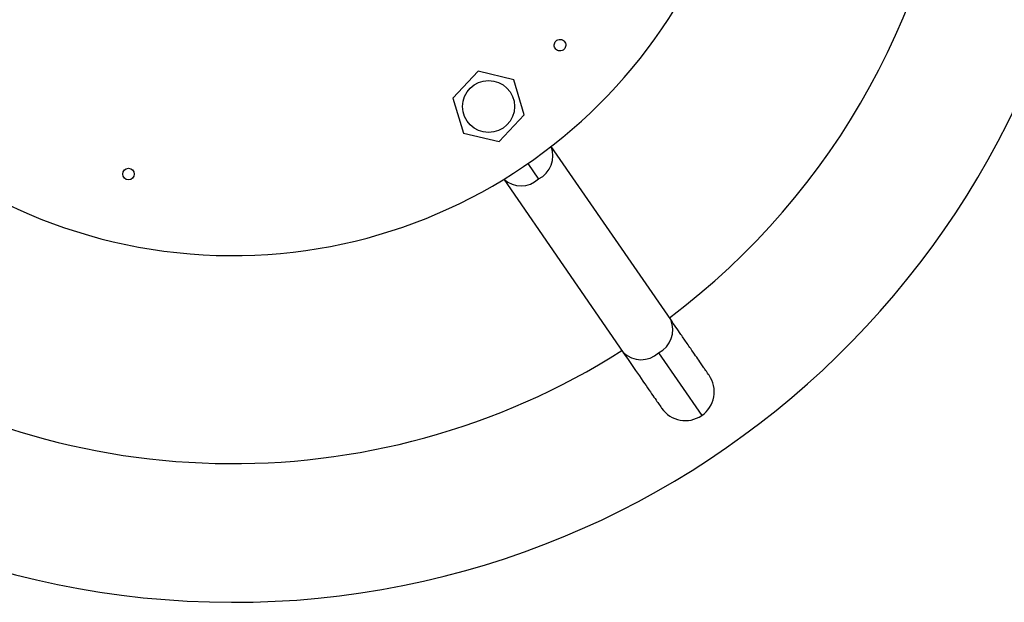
# Model space of a CAD drawing. Header units: millimetres. Extents: x 435 to 705, y 339 to 738.
# Tile 6 of 9: x 625 to 668, y 643 to 668. Entities that reach past the tile are written whole.
import ezdxf

# ---------------------------------------------------------------- set-up
doc = ezdxf.new("R2010")
doc.units = ezdxf.units.MM

msp = doc.modelspace()

# ---------------------------------------------------------------- linework, layer by layer
at = {"color": 7, "linetype": 'Continuous', "lineweight": 25}
for p, q in [((645.336, 665.869), (644.245, 664.715)), ((646.88, 665.502), (645.336, 665.869)), ((647.335, 663.981), (646.88, 665.502)), ((644.245, 664.715), (644.7, 663.194)), ((646.244, 662.827), (647.335, 663.981)), ((644.7, 663.194), (646.244, 662.827)), ((653.678, 655.125), (648.503, 662.618)), ((646.446, 661.198), (651.62, 653.705)), ((653.151, 653.688), (655.024, 650.976))]:
    msp.add_line(p, q, dxfattribs=at)
at = {"color": 8, "linetype": 'Continuous', "lineweight": 25}
msp.add_line((647.495, 661.879), (647.957, 661.21), dxfattribs=at)
at = {"color": 7, "linetype": 'Continuous', "lineweight": 25}
for centre, radius in [((645.79, 664.348), 1.125), ((630.199, 661.423), 0.25)]:
    msp.add_circle(centre, radius, dxfattribs=at)
for centre, radius, start, end in [((634.71, 680.394), 37.5, 88.6265, 356.1774), ((634.71, 680.394), 22.5, 88.6265, 353.6206), ((634.71, 680.394), 31.5, 306.9007, 355.4479), ((634.71, 680.394), 31.5, 234.9007, 302.3523), ((654.313, 652.005), 1.25, 304.6265, 34.6455), ((654.313, 652.005), 1.25, 214.6455, 304.6265)]:
    msp.add_arc(centre, radius, start, end, dxfattribs=at)
at = {"color": 8, "linetype": 'Continuous', "lineweight": 25}
for centre, radius, start, end in [((647.445, 662.219), 1.13, 296.9046, 20.6684), ((647.195, 662.046), 1.13, 228.5846, 312.3484), ((652.652, 654.686), 1.116, 296.577, 23.2047), ((652.395, 654.508), 1.116, 226.0482, 312.676)]:
    msp.add_arc(centre, radius, start, end, dxfattribs=at)
at = {"color": 7, "linetype": 'Continuous', "lineweight": 25}
for points, knots in [([(648.826, 666.759), (648.795, 666.77), (648.733, 666.793), (648.666, 666.868), (648.631, 666.962), (648.634, 667.062), (648.676, 667.153), (648.749, 667.22), (648.844, 667.257), (648.909, 667.249), (648.942, 667.246)], [0, 0, 0, 0, 0.125, 0.25, 0.375, 0.5, 0.625, 0.75, 0.875, 1, 1, 1, 1]), ([(648.942, 667.246), (648.973, 667.234), (649.035, 667.212), (649.102, 667.136), (649.137, 667.043), (649.134, 666.943), (649.092, 666.852), (649.019, 666.784), (648.924, 666.747), (648.859, 666.755), (648.826, 666.759)], [0, 0, 0, 0, 0.125, 0.25, 0.375, 0.5, 0.625, 0.75, 0.875, 1, 1, 1, 1]), ([(655.342, 652.715), (655.335, 652.726), (655.323, 652.743), (655.247, 652.852), (655.165, 652.971), (655.064, 653.118), (654.88, 653.384), (654.652, 653.714), (654.361, 654.136), (654.086, 654.535), (653.829, 654.907), (653.678, 655.125)], [0, 0, 0, 0, 0.149343, 0.241836, 0.321202, 0.402763, 0.484426, 0.683075, 0.747462, 0.851674, 1, 1, 1, 1]), ([(651.62, 653.705), (651.866, 653.349), (652.363, 652.629), (652.882, 651.877), (653.223, 651.385), (653.264, 651.324), (653.285, 651.295)], [0, 0, 0, 0, 0.247575, 0.5, 0.752425, 1, 1, 1, 1])]:
    msp.add_open_spline(points, degree=3, knots=knots, dxfattribs=at)

doc.saveas('drawing.dxf')
